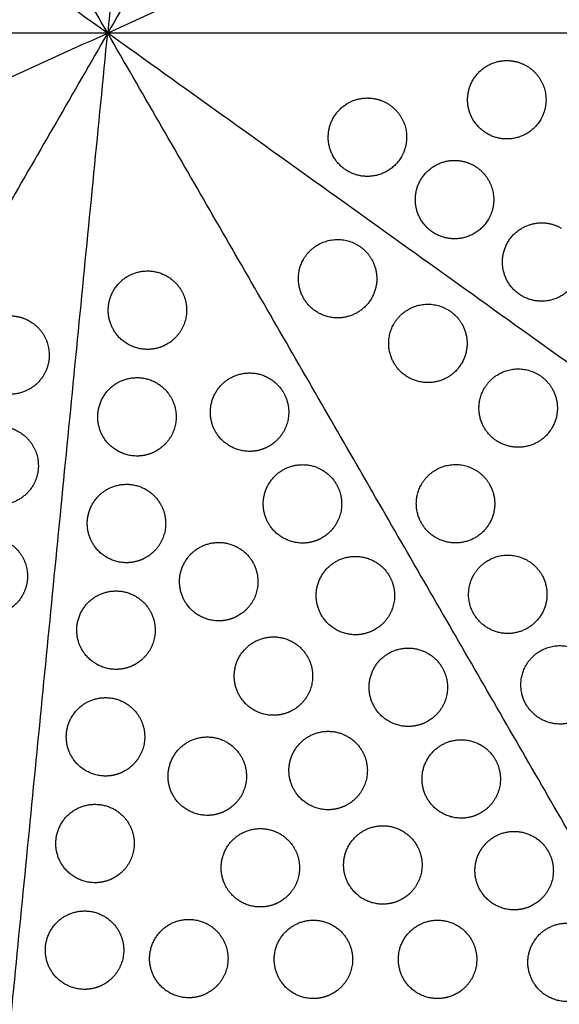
# Model space of a CAD drawing. Header units: millimetres. Extents: x -125 to 375, y 0 to 433.
# Tile 27 of 45: x 118 to 160, y 142 to 218. Entities that reach past the tile are written whole.
import ezdxf

# ---------------------------------------------------------------- set-up
doc = ezdxf.new("R2010")
doc.units = ezdxf.units.MM
doc.layers.add('Layer 01', color=18, linetype='Continuous', true_color=0x000000)

msp = doc.modelspace()

# ---------------------------------------------------------------- linework, layer by layer
at = {"layer": 'Layer 01'}
for points in [[(125, 216.506, 76), (62.5, 324.76, 76), (0, 433.013, 76)], [(250, 433.013, 76), (187.5, 324.76, 76), (125, 216.506, 76)], [(141.875, 388.161, 87), (133.437, 302.334, 81.5), (125, 216.506, 76)], [(-15.22, 316.948, 87), (54.89, 266.727, 81.5), (125, 216.506, 76)], [(282.095, 287.72, 87), (203.547, 252.113, 81.5), (125, 216.506, 76)], [(125, 216.506, 76), (0, 216.506, 76), (-125, 216.506, 76)], [(-32.095, 145.293, 87), (46.453, 180.9, 81.5), (125, 216.506, 76)], [(125, 216.506, 76), (62.5, 108.253, 76), (0, 0, 76)], [(108.125, 44.852, 87), (116.563, 130.679, 81.5), (125, 216.506, 76)], [(375, 216.506, 76), (250, 216.506, 76), (125, 216.506, 76)], [(265.22, 116.065, 87), (195.11, 166.286, 81.5), (125, 216.506, 76)], [(250, 0, 76), (187.5, 108.253, 76), (125, 216.506, 76)]]:
    msp.add_open_spline(points, degree=2, dxfattribs=at)
at = {"layer": 'Layer 01', "extrusion": (-6.79586e-15, -0.108866, -0.994056)}
msp.add_rational_spline([(158.143, 209.906, 76.723), (157.277, 208.406, 76.887), (155.545, 208.406, 76.887), (152.545, 208.406, 76.887), (152.545, 211.406, 76.559), (152.545, 214.406, 76.23), (155.545, 214.406, 76.23)], [0.868347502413, 0.807007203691, 1, 0.707106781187, 1, 0.707106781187, 1], degree=2, knots=[5.529659, 5.529659, 5.529659, 9.49499, 9.49499, 15.512927, 15.512927, 21.530864, 21.530864, 21.530864], dxfattribs=at)
at = {"layer": 'Layer 01', "extrusion": (3.01298e-14, 0.108866, 0.994056)}
msp.add_rational_spline([(155.545, 214.406, 76.23), (156.348, 214.406, 76.23), (157.045, 214.004, 76.274)], [1, 0.900099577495, 0.868347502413], degree=2, dxfattribs=at)
at = {"layer": 'Layer 01', "extrusion": (-4.76184e-14, -0.108866, -0.994056)}
msp.add_rational_spline([(157.045, 214.004, 76.274), (158.545, 213.138, 76.369), (158.545, 211.406, 76.559), (158.545, 210.603, 76.647), (158.143, 209.906, 76.723)], [0.868347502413, 0.807007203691, 1, 0.900099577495, 0.868347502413], degree=2, knots=[0, 0, 0, 3.477052, 3.477052, 5.529659, 5.529659, 5.529659], dxfattribs=at)
at = {"layer": 'Layer 01', "extrusion": (-4.89809e-15, -0.108866, -0.994056)}
msp.add_rational_spline([(147.476, 207.041, 77.037), (146.61, 205.541, 77.201), (144.878, 205.541, 77.201), (141.878, 205.541, 77.201), (141.878, 208.541, 76.872), (141.878, 211.541, 76.544), (144.878, 211.541, 76.544)], [0.868347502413, 0.807007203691, 1, 0.707106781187, 1, 0.707106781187, 1], degree=2, knots=[5.529659, 5.529659, 5.529659, 9.49499, 9.49499, 15.512927, 15.512927, 21.530864, 21.530864, 21.530864], dxfattribs=at)
at = {"layer": 'Layer 01', "extrusion": (4.78625e-14, 0.108866, 0.994056)}
msp.add_rational_spline([(144.878, 211.541, 76.544), (145.682, 211.541, 76.544), (146.378, 211.139, 76.588)], [1, 0.900099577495, 0.868347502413], degree=2, dxfattribs=at)
at = {"layer": 'Layer 01', "extrusion": (8.96297e-15, -0.108866, -0.994056)}
msp.add_rational_spline([(146.378, 211.139, 76.588), (147.878, 210.273, 76.683), (147.878, 208.541, 76.872), (147.878, 207.737, 76.96), (147.476, 207.041, 77.037)], [0.868347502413, 0.807007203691, 1, 0.900099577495, 0.868347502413], degree=2, knots=[0, 0, 0, 3.477052, 3.477052, 5.529659, 5.529659, 5.529659], dxfattribs=at)
at = {"layer": 'Layer 01', "extrusion": (6.5387e-16, 0.108866, 0.994056)}
msp.add_rational_spline([(154.142, 202.266, 77.56), (153.276, 200.766, 77.724), (151.544, 200.766, 77.724), (148.544, 200.766, 77.724), (148.544, 203.766, 77.395), (148.544, 206.766, 77.067), (151.544, 206.766, 77.067)], [0.868347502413, 0.807007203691, 1, 0.707106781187, 1, 0.707106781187, 1], degree=2, knots=[5.529659, 5.529659, 5.529659, 9.49499, 9.49499, 15.512927, 15.512927, 21.530864, 21.530864, 21.530864], dxfattribs=at)
at = {"layer": 'Layer 01', "extrusion": (-9.33889e-14, 0.108866, 0.994056)}
msp.add_rational_spline([(151.544, 206.766, 77.067), (152.348, 206.766, 77.067), (153.044, 206.364, 77.111)], [1, 0.900099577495, 0.868347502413], degree=2, dxfattribs=at)
at = {"layer": 'Layer 01', "extrusion": (-4.67264e-16, -0.108866, -0.994056)}
msp.add_rational_spline([(153.044, 206.364, 77.111), (154.544, 205.498, 77.206), (154.544, 203.766, 77.395), (154.544, 202.962, 77.483), (154.142, 202.266, 77.56)], [0.868347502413, 0.807007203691, 1, 0.900099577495, 0.868347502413], degree=2, knots=[0, 0, 0, 3.477052, 3.477052, 5.529659, 5.529659, 5.529659], dxfattribs=at)
at = {"layer": 'Layer 01', "extrusion": (7.6886e-16, -0.108866, -0.994056)}
msp.add_rational_spline([(160.808, 197.491, 78.083), (159.942, 195.991, 78.247), (158.21, 195.991, 78.247), (155.21, 195.991, 78.247), (155.21, 198.991, 77.918), (155.21, 201.991, 77.59), (158.21, 201.991, 77.59)], [0.868347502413, 0.807007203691, 1, 0.707106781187, 1, 0.707106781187, 1], degree=2, knots=[5.529659, 5.529659, 5.529659, 9.49499, 9.49499, 15.512927, 15.512927, 21.530864, 21.530864, 21.530864], dxfattribs=at)
at = {"layer": 'Layer 01', "extrusion": (-6.59403e-14, 0.108866, 0.994056)}
msp.add_rational_spline([(158.21, 201.991, 77.59), (159.014, 201.991, 77.59), (159.71, 201.589, 77.634)], [1, 0.900099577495, 0.868347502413], degree=2, dxfattribs=at)
at = {"layer": 'Layer 01', "extrusion": (-0.132203, -0.076328, 0.988279)}
for points in [[(139.996, 199.216, 76.671), (140.398, 199.912, 76.778), (141.094, 200.314, 76.902), (142.594, 201.18, 77.17), (144.094, 200.314, 77.304)], [(146.906, 194.266, 77.213), (147.308, 194.962, 77.32), (148.004, 195.364, 77.444), (149.504, 196.23, 77.712), (151.004, 195.364, 77.846)], [(153.816, 189.316, 77.755), (154.218, 190.012, 77.862), (154.915, 190.414, 77.987), (156.415, 191.28, 78.254), (157.915, 190.414, 78.388)], [(149.022, 182, 76.548), (149.424, 182.696, 76.656), (150.12, 183.098, 76.78), (151.62, 183.964, 77.048), (153.12, 183.098, 77.181)], [(153.022, 175.071, 76.548), (153.424, 175.768, 76.656), (154.12, 176.169, 76.78), (155.62, 177.036, 77.048), (157.12, 176.169, 77.181)], [(157.022, 168.143, 76.548), (157.424, 168.839, 76.656), (158.12, 169.241, 76.78), (159.62, 170.107, 77.048), (161.12, 169.241, 77.181)]]:
    msp.add_rational_spline(points, [0.868347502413, 0.900099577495, 1, 0.807007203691, 0.868347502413], degree=2, knots=[16.048112, 16.048112, 16.048112, 18.106736, 18.106736, 21.596537, 21.596537, 21.596537], dxfattribs=at)
for points in [[(144.094, 200.314, 77.304), (144.791, 199.912, 77.366), (145.192, 199.216, 77.366)], [(157.915, 190.414, 78.388), (158.611, 190.012, 78.45), (159.013, 189.316, 78.45)]]:
    msp.add_rational_spline(points, [0.868347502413, 0.900099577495, 1], degree=2, dxfattribs=at)
at = {"layer": 'Layer 01', "extrusion": (0.132203, 0.076328, -0.988279)}
for points in [[(145.192, 199.216, 77.366), (146.692, 196.618, 77.366), (144.094, 195.118, 76.902), (141.496, 193.618, 76.439), (139.996, 196.216, 76.439), (139.13, 197.716, 76.439), (139.996, 199.216, 76.671)], [(152.103, 194.266, 77.908), (153.603, 191.668, 77.908), (151.004, 190.168, 77.444), (148.406, 188.668, 76.981), (146.906, 191.266, 76.981), (146.04, 192.766, 76.981), (146.906, 194.266, 77.213)], [(159.013, 189.316, 78.45), (160.513, 186.718, 78.45), (157.915, 185.218, 77.987), (155.316, 183.718, 77.523), (153.816, 186.316, 77.523), (152.95, 187.816, 77.523), (153.816, 189.316, 77.755)], [(154.218, 182, 77.243), (155.718, 179.402, 77.243), (153.12, 177.902, 76.78), (150.522, 176.402, 76.317), (149.022, 179, 76.317), (148.156, 180.5, 76.317), (149.022, 182, 76.548)], [(158.218, 175.071, 77.243), (159.718, 172.473, 77.243), (157.12, 170.973, 76.78), (154.522, 169.473, 76.317), (153.022, 172.071, 76.317), (152.156, 173.571, 76.317), (153.022, 175.071, 76.548)], [(162.218, 168.143, 77.243), (163.718, 165.545, 77.243), (161.12, 164.045, 76.78), (158.522, 162.545, 76.317), (157.022, 165.143, 76.317), (156.156, 166.643, 76.317), (157.022, 168.143, 76.548)]]:
    msp.add_rational_spline(points, [1, 0.707106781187, 1, 0.707106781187, 1, 0.807007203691, 0.868347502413], degree=2, knots=[0, 0, 0, 6.035579, 6.035579, 12.071157, 12.071157, 16.048112, 16.048112, 16.048112], dxfattribs=at)
at = {"layer": 'Layer 01', "extrusion": (0.09428, 0.054433, 0.994056)}
for points, weights, knots in [([(128.041, 192.309, 77.037), (126.309, 192.309, 77.201), (125.443, 193.809, 77.201), (123.943, 196.407, 77.201), (126.541, 197.907, 76.872), (129.139, 199.407, 76.544), (130.639, 196.809, 76.544)], [0.868347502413, 0.807007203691, 1, 0.707106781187, 1, 0.707106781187, 1], [5.529659, 5.529659, 5.529659, 9.49499, 9.49499, 15.512927, 15.512927, 21.530864, 21.530864, 21.530864]), ([(127.238, 184.148, 77.56), (125.506, 184.148, 77.724), (124.64, 185.648, 77.724), (123.14, 188.247, 77.724), (125.738, 189.747, 77.395), (128.337, 191.247, 77.067), (129.837, 188.648, 77.067)], [0.868347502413, 0.807007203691, 1, 0.707106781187, 1, 0.707106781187, 1], [5.529659, 5.529659, 5.529659, 9.49499, 9.49499, 15.512927, 15.512927, 21.530864, 21.530864, 21.530864]), ([(135.856, 184.504, 76.723), (134.124, 184.504, 76.887), (133.258, 186.004, 76.887), (131.758, 188.602, 76.887), (134.356, 190.102, 76.559), (136.954, 191.602, 76.23), (138.454, 189.004, 76.23)], [0.868347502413, 0.807007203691, 1, 0.707106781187, 1, 0.707106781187, 1], [5.529659, 5.529659, 5.529659, 9.49499, 9.49499, 15.512927, 15.512927, 21.530864, 21.530864, 21.530864]), ([(138.856, 187.504, 76.274), (138.856, 185.772, 76.369), (137.356, 184.906, 76.559), (136.659, 184.504, 76.647), (135.856, 184.504, 76.723)], [0.868347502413, 0.807007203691, 1, 0.900099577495, 0.868347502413], [0, 0, 0, 3.477052, 3.477052, 5.529659, 5.529659, 5.529659]), ([(139.906, 177.489, 76.723), (138.174, 177.489, 76.887), (137.308, 178.989, 76.887), (135.808, 181.587, 76.887), (138.406, 183.087, 76.559), (141.004, 184.587, 76.23), (142.504, 181.989, 76.23)], [0.868347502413, 0.807007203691, 1, 0.707106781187, 1, 0.707106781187, 1], [5.529659, 5.529659, 5.529659, 9.49499, 9.49499, 15.512927, 15.512927, 21.530864, 21.530864, 21.530864]), ([(126.436, 175.988, 78.083), (124.704, 175.988, 78.247), (123.838, 177.488, 78.247), (122.338, 180.086, 78.247), (124.936, 181.586, 77.918), (127.534, 183.086, 77.59), (129.034, 180.488, 77.59)], [0.868347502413, 0.807007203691, 1, 0.707106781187, 1, 0.707106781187, 1], [5.529659, 5.529659, 5.529659, 9.49499, 9.49499, 15.512927, 15.512927, 21.530864, 21.530864, 21.530864]), ([(133.497, 171.538, 77.657), (131.765, 171.538, 77.821), (130.899, 173.038, 77.821), (129.399, 175.636, 77.821), (131.997, 177.136, 77.492), (134.595, 178.636, 77.164), (136.095, 176.038, 77.164)], [0.868347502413, 0.807007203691, 1, 0.707106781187, 1, 0.707106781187, 1], [5.529659, 5.529659, 5.529659, 9.49499, 9.49499, 15.512927, 15.512927, 21.530864, 21.530864, 21.530864]), ([(143.956, 170.474, 76.723), (142.224, 170.474, 76.887), (141.358, 171.974, 76.887), (139.858, 174.572, 76.887), (142.456, 176.072, 76.559), (145.054, 177.572, 76.23), (146.554, 174.974, 76.23)], [0.868347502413, 0.807007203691, 1, 0.707106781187, 1, 0.707106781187, 1], [5.529659, 5.529659, 5.529659, 9.49499, 9.49499, 15.512927, 15.512927, 21.530864, 21.530864, 21.530864]), ([(136.497, 174.538, 77.208), (136.497, 172.806, 77.303), (134.997, 171.94, 77.492), (134.3, 171.538, 77.58), (133.497, 171.538, 77.657)], [0.868347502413, 0.807007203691, 1, 0.900099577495, 0.868347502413], [0, 0, 0, 3.477052, 3.477052, 5.529659, 5.529659, 5.529659]), ([(125.634, 167.827, 78.605), (123.902, 167.827, 78.77), (123.036, 169.327, 78.77), (121.536, 171.925, 78.77), (124.134, 173.425, 78.441), (126.732, 174.925, 78.113), (128.232, 172.327, 78.113)], [0.868347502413, 0.807007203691, 1, 0.707106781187, 1, 0.707106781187, 1], [5.529659, 5.529659, 5.529659, 9.49499, 9.49499, 15.512927, 15.512927, 21.530864, 21.530864, 21.530864]), ([(128.634, 170.827, 78.157), (128.634, 169.095, 78.251), (127.134, 168.229, 78.441), (126.438, 167.827, 78.529), (125.634, 167.827, 78.605)], [0.868347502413, 0.807007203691, 1, 0.900099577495, 0.868347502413], [0, 0, 0, 3.477052, 3.477052, 5.529659, 5.529659, 5.529659]), ([(137.684, 164.314, 77.655), (135.952, 164.314, 77.819), (135.086, 165.814, 77.819), (133.586, 168.412, 77.819), (136.184, 169.912, 77.491), (138.782, 171.412, 77.162), (140.282, 168.814, 77.162)], [0.868347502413, 0.807007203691, 1, 0.707106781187, 1, 0.707106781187, 1], [5.529659, 5.529659, 5.529659, 9.49499, 9.49499, 15.512927, 15.512927, 21.530864, 21.530864, 21.530864]), ([(148.006, 163.459, 76.723), (146.274, 163.459, 76.887), (145.408, 164.959, 76.887), (143.908, 167.558, 76.887), (146.506, 169.058, 76.559), (149.104, 170.558, 76.23), (150.604, 167.959, 76.23)], [0.868347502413, 0.807007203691, 1, 0.707106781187, 1, 0.707106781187, 1], [5.529659, 5.529659, 5.529659, 9.49499, 9.49499, 15.512927, 15.512927, 21.530864, 21.530864, 21.530864]), ([(140.684, 167.314, 77.206), (140.684, 165.582, 77.301), (139.184, 164.716, 77.491), (138.487, 164.314, 77.579), (137.684, 164.314, 77.655)], [0.868347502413, 0.807007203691, 1, 0.900099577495, 0.868347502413], [0, 0, 0, 3.477052, 3.477052, 5.529659, 5.529659, 5.529659]), ([(151.006, 166.459, 76.274), (151.006, 164.727, 76.369), (149.506, 163.861, 76.559), (148.809, 163.459, 76.647), (148.006, 163.459, 76.723)], [0.868347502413, 0.807007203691, 1, 0.900099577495, 0.868347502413], [0, 0, 0, 3.477052, 3.477052, 5.529659, 5.529659, 5.529659]), ([(124.832, 159.667, 79.128), (123.1, 159.667, 79.293), (122.234, 161.167, 79.293), (120.734, 163.765, 79.293), (123.332, 165.265, 78.964), (125.93, 166.765, 78.636), (127.43, 164.167, 78.636)], [0.868347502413, 0.807007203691, 1, 0.707106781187, 1, 0.707106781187, 1], [5.529659, 5.529659, 5.529659, 9.49499, 9.49499, 15.512927, 15.512927, 21.530864, 21.530864, 21.530864]), ([(141.871, 157.089, 77.653), (140.139, 157.089, 77.818), (139.272, 158.589, 77.818), (137.772, 161.187, 77.818), (140.371, 162.687, 77.489), (142.969, 164.187, 77.161), (144.469, 161.589, 77.161)], [0.868347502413, 0.807007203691, 1, 0.707106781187, 1, 0.707106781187, 1], [5.529659, 5.529659, 5.529659, 9.49499, 9.49499, 15.512927, 15.512927, 21.530864, 21.530864, 21.530864]), ([(127.832, 162.667, 78.68), (127.832, 160.934, 78.774), (126.332, 160.068, 78.964), (125.636, 159.667, 79.052), (124.832, 159.667, 79.128)], [0.868347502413, 0.807007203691, 1, 0.900099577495, 0.868347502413], [0, 0, 0, 3.477052, 3.477052, 5.529659, 5.529659, 5.529659]), ([(132.62, 156.657, 78.555), (130.888, 156.657, 78.719), (130.022, 158.157, 78.719), (128.522, 160.755, 78.719), (131.12, 162.255, 78.39), (133.718, 163.755, 78.062), (135.218, 161.157, 78.062)], [0.868347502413, 0.807007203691, 1, 0.707106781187, 1, 0.707106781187, 1], [5.529659, 5.529659, 5.529659, 9.49499, 9.49499, 15.512927, 15.512927, 21.530864, 21.530864, 21.530864]), ([(152.056, 156.445, 76.723), (150.324, 156.445, 76.887), (149.458, 157.945, 76.887), (147.958, 160.543, 76.887), (150.556, 162.043, 76.559), (153.154, 163.543, 76.23), (154.654, 160.945, 76.23)], [0.868347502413, 0.807007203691, 1, 0.707106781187, 1, 0.707106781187, 1], [5.529659, 5.529659, 5.529659, 9.49499, 9.49499, 15.512927, 15.512927, 21.530864, 21.530864, 21.530864]), ([(135.62, 159.657, 78.106), (135.62, 157.925, 78.201), (134.12, 157.059, 78.39), (133.424, 156.657, 78.478), (132.62, 156.657, 78.555)], [0.868347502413, 0.807007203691, 1, 0.900099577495, 0.868347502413], [0, 0, 0, 3.477052, 3.477052, 5.529659, 5.529659, 5.529659]), ([(155.056, 159.445, 76.274), (155.056, 157.713, 76.369), (153.556, 156.847, 76.559), (152.859, 156.445, 76.647), (152.056, 156.445, 76.723)], [0.868347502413, 0.807007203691, 1, 0.900099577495, 0.868347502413], [0, 0, 0, 3.477052, 3.477052, 5.529659, 5.529659, 5.529659]), ([(124.029, 151.506, 79.651), (122.297, 151.506, 79.816), (121.431, 153.006, 79.816), (119.931, 155.604, 79.816), (122.529, 157.104, 79.487), (125.128, 158.604, 79.159), (126.628, 156.006, 79.159)], [0.868347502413, 0.807007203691, 1, 0.707106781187, 1, 0.707106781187, 1], [5.529659, 5.529659, 5.529659, 9.49499, 9.49499, 15.512927, 15.512927, 21.530864, 21.530864, 21.530864]), ([(136.681, 149.649, 78.553), (134.949, 149.649, 78.717), (134.083, 151.149, 78.717), (132.583, 153.747, 78.717), (135.181, 155.247, 78.389), (137.78, 156.747, 78.06), (139.28, 154.149, 78.06)], [0.868347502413, 0.807007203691, 1, 0.707106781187, 1, 0.707106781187, 1], [5.529659, 5.529659, 5.529659, 9.49499, 9.49499, 15.512927, 15.512927, 21.530864, 21.530864, 21.530864]), ([(146.058, 149.865, 77.652), (144.325, 149.865, 77.816), (143.459, 151.365, 77.816), (141.959, 153.963, 77.816), (144.558, 155.463, 77.488), (147.156, 156.963, 77.159), (148.656, 154.365, 77.159)], [0.868347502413, 0.807007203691, 1, 0.707106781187, 1, 0.707106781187, 1], [5.529659, 5.529659, 5.529659, 9.49499, 9.49499, 15.512927, 15.512927, 21.530864, 21.530864, 21.530864]), ([(156.106, 149.43, 76.723), (154.374, 149.43, 76.887), (153.508, 150.93, 76.887), (152.008, 153.528, 76.887), (154.606, 155.028, 76.559), (157.204, 156.528, 76.23), (158.704, 153.93, 76.23)], [0.868347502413, 0.807007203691, 1, 0.707106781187, 1, 0.707106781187, 1], [5.529659, 5.529659, 5.529659, 9.49499, 9.49499, 15.512927, 15.512927, 21.530864, 21.530864, 21.530864]), ([(127.029, 154.506, 79.203), (127.029, 152.774, 79.297), (125.529, 151.908, 79.487), (124.833, 151.506, 79.575), (124.029, 151.506, 79.651)], [0.868347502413, 0.807007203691, 1, 0.900099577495, 0.868347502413], [0, 0, 0, 3.477052, 3.477052, 5.529659, 5.529659, 5.529659]), ([(123.227, 143.345, 80.174), (121.495, 143.345, 80.339), (120.629, 144.845, 80.339), (119.129, 147.443, 80.339), (121.727, 148.943, 80.01), (124.325, 150.443, 79.681), (125.825, 147.845, 79.681)], [0.868347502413, 0.807007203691, 1, 0.707106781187, 1, 0.707106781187, 1], [5.529659, 5.529659, 5.529659, 9.49499, 9.49499, 15.512927, 15.512927, 21.530864, 21.530864, 21.530864]), ([(131.207, 142.702, 79.453), (129.474, 142.702, 79.617), (128.608, 144.202, 79.617), (127.108, 146.8, 79.617), (129.707, 148.3, 79.288), (132.305, 149.8, 78.96), (133.805, 147.202, 78.96)], [0.868347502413, 0.807007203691, 1, 0.707106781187, 1, 0.707106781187, 1], [5.529659, 5.529659, 5.529659, 9.49499, 9.49499, 15.512927, 15.512927, 21.530864, 21.530864, 21.530864]), ([(140.743, 142.641, 78.552), (139.011, 142.641, 78.716), (138.145, 144.141, 78.716), (136.645, 146.739, 78.716), (139.243, 148.239, 78.387), (141.841, 149.739, 78.059), (143.341, 147.141, 78.059)], [0.868347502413, 0.807007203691, 1, 0.707106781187, 1, 0.707106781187, 1], [5.529659, 5.529659, 5.529659, 9.49499, 9.49499, 15.512927, 15.512927, 21.530864, 21.530864, 21.530864]), ([(150.245, 142.641, 77.65), (148.512, 142.641, 77.815), (147.646, 144.141, 77.815), (146.146, 146.739, 77.815), (148.745, 148.239, 77.486), (151.343, 149.739, 77.158), (152.843, 147.141, 77.158)], [0.868347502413, 0.807007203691, 1, 0.707106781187, 1, 0.707106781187, 1], [5.529659, 5.529659, 5.529659, 9.49499, 9.49499, 15.512927, 15.512927, 21.530864, 21.530864, 21.530864]), ([(160.156, 142.415, 76.723), (158.424, 142.415, 76.887), (157.558, 143.915, 76.887), (156.058, 146.513, 76.887), (158.656, 148.013, 76.559), (161.254, 149.513, 76.23), (162.754, 146.915, 76.23)], [0.868347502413, 0.807007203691, 1, 0.707106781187, 1, 0.707106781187, 1], [5.529659, 5.529659, 5.529659, 9.49499, 9.49499, 15.512927, 15.512927, 21.530864, 21.530864, 21.530864]), ([(126.227, 146.345, 79.726), (126.227, 144.613, 79.82), (124.727, 143.747, 80.01), (124.031, 143.345, 80.098), (123.227, 143.345, 80.174)], [0.868347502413, 0.807007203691, 1, 0.900099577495, 0.868347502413], [0, 0, 0, 3.477052, 3.477052, 5.529659, 5.529659, 5.529659])]:
    msp.add_rational_spline(points, weights, degree=2, knots=knots, dxfattribs=at)
at = {"layer": 'Layer 01', "extrusion": (-0.09428, -0.054433, -0.994056)}
for points in [[(130.639, 196.809, 76.544), (131.041, 196.113, 76.544), (131.041, 195.309, 76.588)], [(129.837, 188.648, 77.067), (130.238, 187.952, 77.067), (130.238, 187.148, 77.111)], [(138.454, 189.004, 76.23), (138.856, 188.308, 76.23), (138.856, 187.504, 76.274)], [(142.504, 181.989, 76.23), (142.906, 181.293, 76.23), (142.906, 180.489, 76.274)], [(129.034, 180.488, 77.59), (129.436, 179.792, 77.59), (129.436, 178.988, 77.634)], [(136.095, 176.038, 77.164), (136.497, 175.342, 77.164), (136.497, 174.538, 77.208)], [(146.554, 174.974, 76.23), (146.956, 174.278, 76.23), (146.956, 173.474, 76.274)], [(128.232, 172.327, 78.113), (128.634, 171.631, 78.113), (128.634, 170.827, 78.157)], [(140.282, 168.814, 77.162), (140.684, 168.118, 77.162), (140.684, 167.314, 77.206)], [(150.604, 167.959, 76.23), (151.006, 167.263, 76.23), (151.006, 166.459, 76.274)], [(127.43, 164.167, 78.636), (127.832, 163.47, 78.636), (127.832, 162.667, 78.68)], [(144.469, 161.589, 77.161), (144.871, 160.893, 77.161), (144.871, 160.089, 77.205)], [(135.218, 161.157, 78.062), (135.62, 160.461, 78.062), (135.62, 159.657, 78.106)], [(154.654, 160.945, 76.23), (155.056, 160.249, 76.23), (155.056, 159.445, 76.274)], [(126.628, 156.006, 79.159), (127.029, 155.31, 79.159), (127.029, 154.506, 79.203)], [(139.28, 154.149, 78.06), (139.681, 153.453, 78.06), (139.681, 152.649, 78.104)], [(148.656, 154.365, 77.159), (149.058, 153.669, 77.159), (149.058, 152.865, 77.203)], [(158.704, 153.93, 76.23), (159.106, 153.234, 76.23), (159.106, 152.43, 76.274)], [(125.825, 147.845, 79.681), (126.227, 147.149, 79.681), (126.227, 146.345, 79.726)], [(133.805, 147.202, 78.96), (134.207, 146.506, 78.96), (134.207, 145.702, 79.004)], [(143.341, 147.141, 78.059), (143.743, 146.445, 78.059), (143.743, 145.641, 78.103)], [(152.843, 147.141, 77.158), (153.245, 146.444, 77.158), (153.245, 145.641, 77.202)]]:
    msp.add_rational_spline(points, [1, 0.900099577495, 0.868347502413], degree=2, dxfattribs=at)
for points in [[(131.041, 195.309, 76.588), (131.041, 193.577, 76.683), (129.541, 192.711, 76.872), (128.845, 192.309, 76.96), (128.041, 192.309, 77.037)], [(130.238, 187.148, 77.111), (130.238, 185.416, 77.206), (128.738, 184.55, 77.395), (128.042, 184.148, 77.483), (127.238, 184.148, 77.56)], [(142.906, 180.489, 76.274), (142.906, 178.757, 76.369), (141.406, 177.891, 76.559), (140.709, 177.489, 76.647), (139.906, 177.489, 76.723)], [(129.436, 178.988, 77.634), (129.436, 177.256, 77.729), (127.936, 176.39, 77.918), (127.24, 175.988, 78.006), (126.436, 175.988, 78.083)], [(146.956, 173.474, 76.274), (146.956, 171.742, 76.369), (145.456, 170.876, 76.559), (144.759, 170.474, 76.647), (143.956, 170.474, 76.723)], [(144.871, 160.089, 77.205), (144.871, 158.357, 77.3), (143.371, 157.491, 77.489), (142.674, 157.089, 77.577), (141.871, 157.089, 77.653)], [(139.681, 152.649, 78.104), (139.681, 150.917, 78.199), (138.181, 150.051, 78.389), (137.485, 149.649, 78.477), (136.681, 149.649, 78.553)], [(149.058, 152.865, 77.203), (149.058, 151.133, 77.298), (147.558, 150.267, 77.488), (146.861, 149.865, 77.576), (146.058, 149.865, 77.652)], [(159.106, 152.43, 76.274), (159.106, 150.698, 76.369), (157.606, 149.832, 76.559), (156.909, 149.43, 76.647), (156.106, 149.43, 76.723)], [(134.207, 145.702, 79.004), (134.207, 143.97, 79.099), (132.707, 143.104, 79.288), (132.01, 142.702, 79.377), (131.207, 142.702, 79.453)], [(143.743, 145.641, 78.103), (143.743, 143.909, 78.198), (142.243, 143.043, 78.387), (141.547, 142.641, 78.475), (140.743, 142.641, 78.552)], [(153.245, 145.641, 77.202), (153.245, 143.909, 77.297), (151.745, 143.043, 77.486), (151.048, 142.641, 77.574), (150.245, 142.641, 77.65)]]:
    msp.add_rational_spline(points, [0.868347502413, 0.807007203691, 1, 0.900099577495, 0.868347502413], degree=2, knots=[0, 0, 0, 3.477052, 3.477052, 5.529659, 5.529659, 5.529659], dxfattribs=at)
at = {"layer": 'Layer 01', "extrusion": (0.132203, 0.076328, -0.988279)}
for points in [[(151.004, 195.364, 77.846), (151.701, 194.962, 77.908), (152.103, 194.266, 77.908)], [(153.12, 183.098, 77.181), (153.816, 182.696, 77.243), (154.218, 182, 77.243)], [(157.12, 176.169, 77.181), (157.816, 175.768, 77.243), (158.218, 175.071, 77.243)]]:
    msp.add_rational_spline(points, [0.868347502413, 0.900099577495, 1], degree=2, dxfattribs=at)
at = {"layer": 'Layer 01', "extrusion": (-0.132203, 0.076328, 0.988279)}
for points in [[(120.122, 190.374, 77.366), (118.622, 187.776, 77.366), (116.024, 189.276, 76.902), (113.426, 190.776, 76.439), (114.926, 193.374, 76.439), (115.792, 194.874, 76.439), (117.524, 194.874, 76.671)], [(119.291, 181.915, 77.908), (117.791, 179.317, 77.908), (115.193, 180.817, 77.444), (112.595, 182.317, 76.981), (114.095, 184.915, 76.981), (114.961, 186.415, 76.981), (116.693, 186.415, 77.213)], [(118.459, 173.456, 78.45), (116.959, 170.857, 78.45), (114.361, 172.357, 77.987), (111.763, 173.857, 77.523), (113.263, 176.456, 77.523), (114.129, 177.956, 77.523), (115.861, 177.956, 77.755)]]:
    msp.add_rational_spline(points, [1, 0.707106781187, 1, 0.707106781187, 1, 0.807007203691, 0.868347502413], degree=2, knots=[0, 0, 0, 6.035579, 6.035579, 12.071157, 12.071157, 16.048112, 16.048112, 16.048112], dxfattribs=at)
at = {"layer": 'Layer 01', "extrusion": (0.132203, -0.076328, -0.988279)}
for points in [[(117.524, 194.874, 76.671), (118.328, 194.874, 76.778), (119.024, 194.472, 76.902), (120.524, 193.606, 77.17), (120.524, 191.874, 77.304)], [(116.693, 186.415, 77.213), (117.496, 186.415, 77.32), (118.193, 186.013, 77.444), (119.693, 185.147, 77.712), (119.693, 183.415, 77.846)], [(115.861, 177.956, 77.755), (116.665, 177.956, 77.862), (117.361, 177.554, 77.987), (118.861, 176.688, 78.254), (118.861, 174.956, 78.388)]]:
    msp.add_rational_spline(points, [0.868347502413, 0.900099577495, 1, 0.807007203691, 0.868347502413], degree=2, knots=[16.048112, 16.048112, 16.048112, 18.106736, 18.106736, 21.596537, 21.596537, 21.596537], dxfattribs=at)
for points in [[(120.524, 191.874, 77.304), (120.524, 191.07, 77.366), (120.122, 190.374, 77.366)], [(119.693, 183.415, 77.846), (119.693, 182.611, 77.908), (119.291, 181.915, 77.908)], [(118.861, 174.956, 78.388), (118.861, 174.152, 78.45), (118.459, 173.456, 78.45)]]:
    msp.add_rational_spline(points, [0.868347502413, 0.900099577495, 1], degree=2, dxfattribs=at)

doc.saveas('drawing.dxf')
